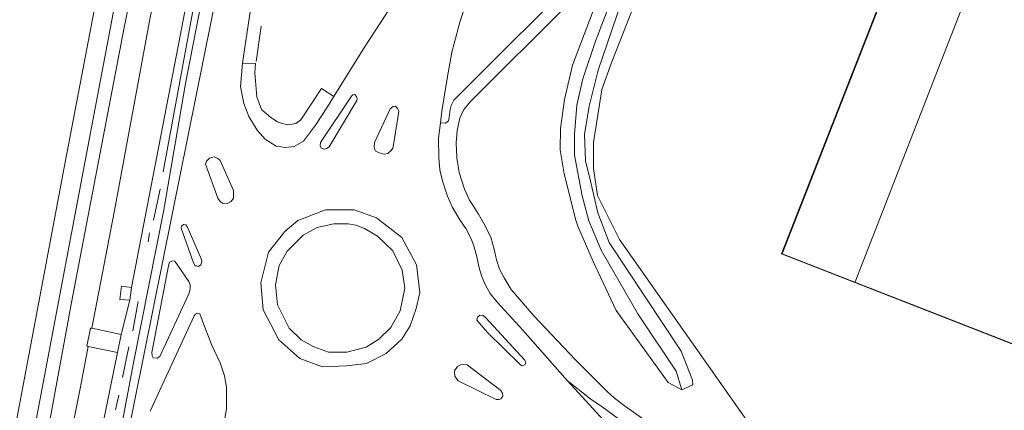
# Model space of a CAD drawing. Extents: x 176032 to 190000, y 318229 to 352878.
# Tile 53 of 184: x 177018 to 177123, y 319979 to 320021. Entities that reach past the tile are written whole.
import ezdxf

# ---------------------------------------------------------------- set-up
doc = ezdxf.new("R2010")
doc.units = 0
for name, color, linetype, lineweight in [('af-bs-haag', 253, 'haag', 18), ('af-bs-rasterhekwerk', 253, 'hekwerk', 18), ('bp-b5-grasland', 253, 'Continuous', 18), ('bp-b5-overig', 253, 'Continuous', 18), ('gw-bs-insteekwatergang', 253, 'Continuous', 18), ('gw-bs-kruinlijn', 253, 'Continuous', 18), ('gw-bs-teenlijn', 253, 'Continuous', 18), ('kd-bs-dakrand', 6, 'Continuous', 18), ('kd-bs-maaiveldlijn', 6, 'Continuous', 18), ('kd-bs-nok', 6, 'Continuous', 18), ('og-b5-bebouwing', 6, 'Continuous', 18), ('og-b5-bekleding', 253, 'Continuous', 18), ('og-b5-grond_ingericht', 253, 'Continuous', 18), ('og-b5-water', 253, 'Continuous', 18), ('og-bs-maaiveld', 253, 'Continuous', 18), ('og-bs-terreinafscheiding', 7, 'Continuous', 18), ('vh-b5-verh_soort', 253, 'Continuous', 18), ('wh-bs-greppel', 253, 'greppel', 18), ('wh-bs-waterlijn', 253, 'Continuous', 18)]:
    doc.layers.add(name, color=color, linetype=linetype, lineweight=lineweight)
doc.layers.add('viewports', color=7, linetype='Continuous')
doc.linetypes.add('greppel', pattern='A,25.5,-0.01,[14,RTW.shx,S=1,R=0,X=0,Y=0],1,[14,RTW.shx,S=1,R=0,X=0,Y=0],1,[14,RTW.shx,S=1,R=0,X=0,Y=0],1,[14,RTW.shx,S=1,R=0,X=0,Y=0],1,[14,RTW.shx,S=1,R=0,X=0,Y=0],0.5,-0.01', length=30.02)
doc.linetypes.add('haag', pattern='A,7,-1.5,[1,RTW.shx,S=0.75,R=45,X=0,Y=0],-1.5', length=10)
doc.linetypes.add('hekwerk', pattern='A,7,-1.5,[1,RTW.shx,S=0.75,R=0,X=0,Y=0],-1.5', length=10)

# ---------------------------------------------------------------- blocks, each defined once
blk = doc.blocks.new('x-ref dtb totaal grijs')
at = {"layer": 'af-bs-haag'}
for points in [[(177047.578, 320080.728, 46.988), (177043.166, 320059.262, 47.079), (177038.365, 320033.97, 46.941), (177033.007, 320004.867, 47.014)], [(177042.983, 320016.698, 46.954), (177043.531, 320020.473, 46.971)], [(177031.977, 319999.691, 47.261), (177032.696, 320003.001, 47.257)], [(177031.394, 319997.358, 47.257), (177031.544, 319998.308, 47.265)], [(177029.762, 319987.833, 47.261), (177030.338, 319990.966, 47.265)], [(177028.641, 319982.795, 47.265), (177029.348, 319986.11, 47.265)], [(177027.912, 319979.335, 47.287), (177028.254, 319980.912, 47.287)]]:
    blk.add_polyline3d(points, dxfattribs=at)
at = {"layer": 'af-bs-rasterhekwerk'}
blk.add_polyline3d([(177100.622, 320066.321, 46), (177091.807, 320043.982, 46.1), (177081.089, 320016.677, 46.382), (177080.018, 320013.709, 46.508), (177079.596, 320010.925, 46.503), (177079.125, 320008.034, 46.542), (177079.131, 320005.214, 46.577), (177079.563, 320002.343, 46.629), (177081.913, 319997.615, 46.676), (177104.402, 319965.65, 46.56), (177135.286, 319943.952, 46.378)], dxfattribs=at)
at = {"layer": 'bp-b5-grasland'}
for points in [[(177056.875, 320021.743, 47.07), (177054.602, 320018.247, 47.057), (177051.317, 320012.93, 47.085), (177049.981, 320013.814, 47.09), (177047.776, 320010.458, 47.053), (177047.222, 320010.037, 47.053), (177046.361, 320009.909, 47.056), (177045.783, 320010.052, 47.043), (177045.285, 320010.24, 47.085), (177044.561, 320010.688, 47.04), (177043.551, 320011.533, 47.039), (177043.046, 320012.921, 47.036), (177042.855, 320015.473, 47.027), (177042.92, 320016.486, 46.996), (177041.512, 320016.521, 47.006), (177042.746, 320024.7, 47.01)], [(177053.084, 320103.982, 47.083), (177049.3, 320084.511, 47.07), (177046.132, 320068.712, 47.118), (177042.667, 320050.331, 47.062), (177038.367, 320029.617, 47.066), (177035.422, 320014.331, 47.053), (177033.071, 320000.807, 47.04), (177029.823, 319984.38, 47.105), (177028.262, 319976.044, 47.114), (177025.68, 319962.272, 47.118), (177023.952, 319952.762, 47.109), (177021.275, 319939.311, 47.07), (177020.303, 319933.794, 47.101), (177019.622, 319930.335, 47.101), (177018.933, 319925.633, 47.105), (177018.211, 319921.837, 47.062), (177017.71, 319915.897, 47.027)], [(177013.448, 319902.352, 47.267), (177016.386, 319924.373, 46.849), (177016.653, 319926.03, 46.829), (177019.331, 319942.205, 46.85), (177022.256, 319956.682, 46.841), (177023.412, 319956.421, 47.17), (177023.578, 319957.157, 47.131), (177022.415, 319957.42, 46.906), (177028.13, 319985.493, 46.86), (177028.531, 319987.438, 46.83), (177029.431, 319991.096, 47.136), (177029.619, 319992.473, 47.174), (177034.842, 320019.432, 46.837), (177039.602, 320044.33, 46.802), (177039.96, 320046.229, 46.839), (177047.067, 320082.353, 46.802), (177047.948, 320082.134, 47.014), (177048.172, 320083.035, 47.006), (177047.23, 320083.27, 46.802), (177050.86, 320103.263, 46.871)], [(177009.064, 319913.217, 45.105), (177013.628, 319940.476, 45.156), (177018.624, 319965.948, 45.161), (177023.196, 319990.85, 45.195), (177028.841, 320020.331, 45.018), (177034.491, 320047.774, 45.018), (177039.661, 320077.329, 44.771), (177045.426, 320107.467, 44.849), (177051.413, 320137.594, 44.975), (177056.968, 320167.663, 44.992), (177066.478, 320214.428, 44.905), (177074.563, 320256.217, 45.027)], [(177048.018, 320103.87, 45.483), (177045.357, 320090.688, 45.468), (177044.092, 320084.051, 45.467), (177043.842, 320084.113, 45.226), (177043.618, 320083.211, 45.221), (177043.878, 320083.146, 45.466), (177038.145, 320052.853, 45.46), (177036.891, 320046.807, 45.453), (177036.809, 320046.823, 45.347), (177036.451, 320044.923, 45.351), (177036.529, 320044.908, 45.45), (177031.622, 320021.402, 45.421), (177027.81, 320000.722, 45.481), (177025.372, 319988.089, 45.484), (177025.221, 319988.12, 45.46), (177024.82, 319986.175, 45.408), (177024.995, 319986.139, 45.485), (177024.126, 319981.639, 45.486), (177020.76, 319964.919, 45.455)], [(177074.563, 320256.217, 45.027), (177066.478, 320214.428, 44.905), (177056.968, 320167.663, 44.992), (177051.413, 320137.594, 44.975), (177045.426, 320107.467, 44.849), (177039.661, 320077.329, 44.771), (177034.491, 320047.774, 45.018), (177028.841, 320020.331, 45.018), (177023.196, 319990.85, 45.195), (177018.624, 319965.948, 45.161), (177013.628, 319940.476, 45.156), (177009.064, 319913.217, 45.105)], [(177008.473, 319916.899, 44.581), (177012.972, 319943.297, 44.326), (177018.813, 319975.039, 44.352), (177024.187, 320003.575, 44.304), (177030.095, 320034.749, 44.356), (177036.557, 320067.126, 44.278), (177041.878, 320093.73, 44.222), (177046.802, 320119.442, 44.187), (177051.066, 320143.006, 44.174), (177054.075, 320159.796, 44.148), (177056.871, 320172.914, 44.33), (177062.728, 320203.007, 44.36), (177067.78, 320229.808, 44.412), (177073.51, 320257.382, 44.499)], [(177075.4, 320023.815, 46.694), (177067.537, 320015.906, 47.001), (177064.155, 320012.545, 47.036), (177063.888, 320011.992, 47.036), (177063.763, 320011.55, 47.036), (177063.674, 320010.69, 47.036), (177063.586, 320010.336, 47.036), (177063.26, 320010.096, 47.036), (177062.725, 320010.116, 47.02), (177062.887, 320011.364, 47.019), (177063.443, 320014.857, 47.057), (177063.959, 320017.706, 47.07), (177064.187, 320018.639, 47.07), (177064.82, 320020.907, 47.079), (177065.545, 320023.147, 47.07)], [(177091.807, 320043.982, 46.1), (177081.089, 320016.677, 46.382), (177080.018, 320013.709, 46.508), (177079.596, 320010.925, 46.503), (177079.125, 320008.034, 46.542), (177079.131, 320005.214, 46.577), (177079.563, 320002.343, 46.629), (177081.913, 319997.615, 46.676), (177104.402, 319965.65, 46.56)], [(177088.416, 319975.57, 46.399), (177082.551, 319979.686, 46.59), (177081.387, 319980.608, 46.59), (177080.566, 319981.33, 46.59), (177077.215, 319984.703, 46.78), (177072.745, 319989.431, 46.767), (177070.297, 319992.235, 47.066), (177069.552, 319993.506, 47.057), (177069.053, 319994.434, 47.057), (177068.733, 319995.431, 47.057), (177068.487, 319996.558, 47.057), (177068.113, 319997.845, 46.993), (177067.337, 319999.382, 47.079), (177066.795, 320000.319, 47.079), (177066.205, 320001.28, 47.079), (177065.843, 320001.832, 47.079), (177065.291, 320003.025, 47.079), (177064.728, 320004.791, 47.066), (177064.471, 320006.37, 47.066), (177064.398, 320007.974, 47.066), (177064.525, 320009.296, 47.079), (177064.8, 320010.613, 47.036), (177065.238, 320011.556, 47.023), (177065.973, 320012.443, 47.023), (177076.386, 320022.805, 46.59)], [(177086.884, 320038.563, 45.888), (177079.348, 320018.895, 45.819), (177077.996, 320014.848, 45.815), (177077.331, 320012.018, 45.815), (177077.101, 320008.898, 45.815), (177077.106, 320006.663, 45.815), (177077.922, 320002.292, 45.815), (177078.637, 319999.606, 45.841), (177079.955, 319996.451, 45.841), (177083.878, 319989.631, 45.833), (177088.003, 319983.48, 45.833), (177088.605, 319981.498, 46.242), (177087.139, 319982.29, 46.242), (177081.545, 319990.004, 46.422), (177079.091, 319995.262, 46.422), (177077.437, 319999.032, 46.34), (177077.23, 319999.701, 46.347), (177075.982, 320004.663, 46.36), (177075.566, 320007.237, 46.36), (177075.583, 320009.53, 46.36), (177076.018, 320012.608, 46.36), (177076.898, 320016.303, 46.56), (177080.532, 320025.929, 46.668)], [(177080.532, 320025.929, 46.668), (177076.898, 320016.303, 46.56), (177076.018, 320012.608, 46.36), (177075.583, 320009.53, 46.36), (177075.566, 320007.237, 46.36), (177075.982, 320004.663, 46.36), (177077.23, 319999.701, 46.347), (177077.437, 319999.032, 46.34), (177079.091, 319995.262, 46.422), (177081.545, 319990.004, 46.422), (177087.139, 319982.29, 46.242), (177088.605, 319981.498, 46.242), (177089.759, 319982.015, 46.201), (177089.758, 319982.529, 46.185), (177088.542, 319985.632, 46.112), (177080.806, 319997.295, 46.177), (177079.587, 320000.48, 46.297), (177078.839, 320003.731, 46.291), (177078.28, 320006.043, 46.291), (177078.183, 320008.882, 46.291), (177078.675, 320011.914, 46.291), (177079.638, 320015.754, 46.343), (177082.593, 320024.491, 46.365)], [(177082.593, 320024.491, 46.365), (177079.638, 320015.754, 46.343), (177078.675, 320011.914, 46.291), (177078.183, 320008.882, 46.291), (177078.28, 320006.043, 46.291), (177078.839, 320003.731, 46.291), (177079.587, 320000.48, 46.297), (177080.806, 319997.295, 46.177), (177088.542, 319985.632, 46.112), (177089.758, 319982.529, 46.185), (177089.759, 319982.015, 46.201), (177088.605, 319981.498, 46.242), (177088.003, 319983.48, 45.833), (177083.878, 319989.631, 45.833), (177079.955, 319996.451, 45.841), (177078.637, 319999.606, 45.841), (177077.922, 320002.292, 45.815), (177077.106, 320006.663, 45.815), (177077.101, 320008.898, 45.815), (177077.331, 320012.018, 45.815), (177077.996, 320014.848, 45.815), (177079.348, 320018.895, 45.819), (177086.884, 320038.563, 45.888)], [(177031.637, 319979.219, 47.079), (177036.338, 319989.409, 47.222), (177036.491, 319989.599, 47.222), (177036.705, 319989.71, 47.222), (177036.932, 319989.64, 47.222), (177037.221, 319988.84, 47.222), (177038.206, 319986.355, 47.226), (177039.129, 319984.398, 47.209), (177039.596, 319983.008, 47.2), (177039.808, 319981.786, 47.192), (177039.821, 319980.715, 47.192), (177039.819, 319979.469, 47.196), (177039.366, 319977.064, 47.2)]]:
    blk.add_polyline3d(points, dxfattribs=at)
for points in [[(177036.529, 320044.908, 45.45), (177039.602, 320044.33, 46.802), (177034.842, 320019.432, 46.837), (177029.619, 319992.473, 47.174), (177028.569, 319992.591, 47.161), (177028.386, 319991.189, 47.144), (177029.431, 319991.096, 47.136), (177028.531, 319987.438, 46.83), (177025.372, 319988.089, 45.484), (177027.81, 320000.722, 45.481), (177031.622, 320021.402, 45.421)], [(177031.785, 319985.502, 47.157), (177033.607, 319994.961, 47.122), (177033.703, 319995.19, 47.122), (177033.969, 319995.308, 47.122), (177034.268, 319995.281, 47.122), (177035.784, 319993.108, 47.122), (177035.911, 319992.765, 47.122), (177035.904, 319992.337, 47.122), (177035.774, 319991.795, 47.122), (177032.644, 319985.06, 47.122), (177032.376, 319984.881, 47.122), (177031.962, 319984.921, 47.122), (177031.844, 319985.126, 47.122)], [(177024.995, 319986.139, 45.485), (177028.13, 319985.493, 46.86), (177022.415, 319957.42, 46.906), (177019.491, 319958.08, 45.448), (177020.76, 319964.919, 45.455), (177024.126, 319981.639, 45.486)], [(177076.295, 319982.496, 46.607), (177078.838, 319980.494, 46.46), (177080.071, 319979.652, 46.447), (177083.693, 319976.996, 46.36), (177088.472, 319973.605, 46.356), (177099.85, 319965.511, 46.274), (177111.341, 319957.352, 46.239), (177133.937, 319941.424, 46.126), (177133.641, 319939.384, 46.075), (177112.986, 319953.987, 46.174), (177092.314, 319968.299, 46.271), (177086.787, 319972.247, 46.23), (177084.975, 319973.39, 46.222), (177083.223, 319975.144, 46.23), (177081.015, 319977.354, 46.347), (177077.927, 319980.756, 46.46)]]:
    blk.add_polyline3d(points, close=True, dxfattribs=at)
at = {"layer": 'bp-b5-overig'}
blk.add_polyline3d([(177052.683, 319985.515, 47.568), (177050.748, 319985.514, 47.551), (177049.179, 319986.091, 47.542), (177047.79, 319986.85, 47.547), (177046.509, 319988.103, 47.534), (177045.275, 319990.617, 47.625), (177045.037, 319992.756, 47.629), (177045.461, 319994.817, 47.616), (177046.295, 319996.352, 47.612), (177048.01, 319998.065, 47.56), (177049.503, 319998.882, 47.547), (177051.32, 319999.302, 47.538), (177052.828, 319999.298, 47.538), (177053.676, 319999.141, 47.473), (177054.604, 319998.798, 47.473), (177055.971, 319997.956, 47.452), (177057.637, 319996.386, 47.421), (177058.623, 319994.305, 47.365), (177058.906, 319992.402, 47.274), (177058.428, 319989.959, 47.274), (177057.419, 319988.182, 47.525), (177056.135, 319986.924, 47.521), (177054.784, 319986.05, 47.56)], close=True, dxfattribs=at)
at = {"layer": 'gw-bs-insteekwatergang'}
for points in [[(177077.437, 319999.032, 46.34), (177077.23, 319999.701, 46.347), (177075.982, 320004.663, 46.36), (177075.566, 320007.237, 46.36), (177075.583, 320009.53, 46.36), (177076.018, 320012.608, 46.36), (177076.898, 320016.303, 46.56), (177080.532, 320025.929, 46.668), (177087.526, 320042.836, 46.326), (177092, 320054.098, 46.347), (177093.745, 320058.54, 46.36), (177094.003, 320058.938, 46.36), (177094.451, 320059.192, 46.36), (177095.123, 320059.111, 46.36)], [(177090.05, 320043.177, 46.304), (177082.593, 320024.491, 46.365), (177079.638, 320015.754, 46.343), (177078.675, 320011.914, 46.291), (177078.183, 320008.882, 46.291), (177078.28, 320006.043, 46.291), (177078.839, 320003.731, 46.291), (177079.587, 320000.48, 46.297)], [(177077.437, 319999.032, 46.34), (177079.091, 319995.262, 46.422), (177081.545, 319990.004, 46.422), (177087.139, 319982.29, 46.242), (177088.605, 319981.498, 46.242), (177089.759, 319982.015, 46.201), (177089.758, 319982.529, 46.185), (177088.542, 319985.632, 46.112), (177080.806, 319997.295, 46.177), (177079.587, 320000.48, 46.297)]]:
    blk.add_polyline3d(points, dxfattribs=at)
at = {"layer": 'gw-bs-kruinlijn'}
for points in [[(177087.237, 320259.615, 47.459), (177086.987, 320258.99, 47.367), (177082.223, 320238.257, 47.405), (177075.75, 320206.593, 47.361), (177064.489, 320149.315, 47.301), (177052.259, 320087.802, 47.278), (177040.727, 320033.824, 47.202), (177033.982, 320000.305, 47.27), (177026.024, 319960.731, 47.072), (177018.211, 319921.837, 47.062), (177013.456, 319892.196, 47.168), (177007.832, 319856.359, 47.168), (177006.619, 319846.155, 47.123), (177003.51, 319799.516, 47.154), (177001.787, 319743.65, 47.184), (177001.619, 319716.029, 47.192), (177001.308, 319668.928, 47.168), (177002.297, 319646.859, 47.189), (177002.426, 319643.152, 47.181), (177002.354, 319622.512, 46.839), (177002.346, 319620.279, 46.802), (177003.086, 319610.045, 47.004)], [(176999.846, 319845.308, 45.036), (177001.402, 319858.18, 45.048), (177003.404, 319874.816, 45.061), (177005.559, 319891.59, 45.066), (177009.064, 319913.217, 45.105), (177013.628, 319940.476, 45.156), (177018.624, 319965.948, 45.161), (177023.196, 319990.85, 45.195), (177028.841, 320020.331, 45.018), (177034.491, 320047.774, 45.018), (177039.661, 320077.329, 44.771), (177045.426, 320107.467, 44.849), (177051.413, 320137.594, 44.975), (177056.968, 320167.663, 44.992), (177066.478, 320214.428, 44.905), (177074.563, 320256.217, 45.027)], [(177029.619, 319992.473, 47.174), (177034.842, 320019.432, 46.837), (177039.602, 320044.33, 46.802)], [(177028.531, 319987.438, 46.83), (177029.431, 319991.096, 47.136)], [(177022.415, 319957.42, 46.906), (177028.13, 319985.493, 46.86)]]:
    blk.add_polyline3d(points, dxfattribs=at)
at = {"layer": 'gw-bs-teenlijn'}
for points in [[(177025.372, 319988.089, 45.484), (177027.81, 320000.722, 45.481), (177031.622, 320021.402, 45.421), (177036.529, 320044.908, 45.45)], [(177019.491, 319958.08, 45.448), (177020.76, 319964.919, 45.455), (177024.126, 319981.639, 45.486), (177024.995, 319986.139, 45.485)]]:
    blk.add_polyline3d(points, dxfattribs=at)
at = {"layer": 'kd-bs-dakrand'}
blk.add_polyline3d([(177178.097, 320056.025, 51.02), (177147.328, 319977.329, 51.02), (177099.356, 319996.085, 50.747), (177130.125, 320074.781, 50.782), (177178.097, 320056.025, 51.02)], dxfattribs=at)
at = {"layer": 'kd-bs-maaiveldlijn'}
blk.add_polyline3d([(177178.162, 320056.053, 45.85), (177147.356, 319977.264, 45.85), (177099.291, 319996.057, 45.85), (177130.097, 320074.846, 45.85), (177178.162, 320056.053, 45.85)], dxfattribs=at)
at = {"layer": 'kd-bs-nok'}
blk.add_polyline3d([(177107.155, 319993.08, 53.508), (177137.793, 320071.716, 53.54)], dxfattribs=at)
at = {"layer": 'og-b5-bebouwing'}
for points in [[(177178.162, 320056.053, 45.85), (177147.356, 319977.264, 45.85), (177099.291, 319996.057, 45.85), (177130.097, 320074.846, 45.85)], [(177028.531, 319987.438, 46.83), (177028.13, 319985.493, 46.86), (177024.995, 319986.139, 45.485), (177024.82, 319986.175, 45.408), (177025.221, 319988.12, 45.46), (177025.372, 319988.089, 45.484)]]:
    blk.add_polyline3d(points, close=True, dxfattribs=at)
at = {"layer": 'og-b5-bekleding'}
for points in [[(177006.399, 319915.173, 44.009), (177009.924, 319938.305, 44.013), (177013.541, 319958.518, 44.039), (177018.623, 319985.221, 44.005), (177022.417, 320005.323, 44.039), (177026.363, 320026.119, 44.048), (177030.495, 320048.539, 44.039), (177034.719, 320068.146, 44.039), (177038.617, 320088.792, 44.035), (177043.547, 320114.963, 43.979), (177048.213, 320139.041, 43.961), (177048.325, 320140.58, 43.944), (177049.232, 320143.55, 43.944), (177049.908, 320146.124, 43.944), (177050.794, 320148.249, 43.957), (177050.95, 320149.016, 43.957), (177051.187, 320151.009, 43.957), (177054.63, 320173.59, 43.983), (177059.558, 320198.598, 43.996), (177063.059, 320217.081, 44.009), (177065.631, 320231.127, 44.031), (177070.446, 320254.374, 44.026)], [(177073.51, 320257.382, 44.499), (177067.78, 320229.808, 44.412), (177062.728, 320203.007, 44.36), (177056.871, 320172.914, 44.33), (177054.075, 320159.796, 44.148), (177051.066, 320143.006, 44.174), (177046.802, 320119.442, 44.187), (177041.878, 320093.73, 44.222), (177036.557, 320067.126, 44.278), (177030.095, 320034.749, 44.356), (177024.187, 320003.575, 44.304), (177018.813, 319975.039, 44.352), (177012.972, 319943.297, 44.326), (177008.473, 319916.899, 44.581)]]:
    blk.add_polyline3d(points, dxfattribs=at)
at = {"layer": 'og-b5-grond_ingericht'}
blk.add_polyline3d([(177207.179, 320183.058, 46), (177168.896, 320080.827, 46.014), (177178.358, 320056.047, 45.984), (177147.244, 319976.842, 46.04), (177135.286, 319943.952, 46.378), (177104.402, 319965.65, 46.56), (177081.913, 319997.615, 46.676), (177079.563, 320002.343, 46.629), (177079.131, 320005.214, 46.577), (177079.125, 320008.034, 46.542), (177079.596, 320010.925, 46.503), (177080.018, 320013.709, 46.508), (177081.089, 320016.677, 46.382), (177091.807, 320043.982, 46.1), (177100.622, 320066.321, 46), (177104.865, 320077.183, 46), (177109.712, 320090.893, 45.966), (177112.494, 320097.899, 45.947)], dxfattribs=at)
blk.add_polyline3d([(177178.162, 320056.053, 45.85), (177130.097, 320074.846, 45.85), (177099.291, 319996.057, 45.85), (177147.356, 319977.264, 45.85)], close=True, dxfattribs=at)
at = {"layer": 'og-b5-water'}
blk.add_polyline3d([(177070.446, 320254.374, 44.026), (177065.631, 320231.127, 44.031), (177063.059, 320217.081, 44.009), (177059.558, 320198.598, 43.996), (177054.63, 320173.59, 43.983), (177051.187, 320151.009, 43.957), (177050.95, 320149.016, 43.957), (177050.794, 320148.249, 43.957), (177049.908, 320146.124, 43.944), (177049.232, 320143.55, 43.944), (177048.325, 320140.58, 43.944), (177048.213, 320139.041, 43.961), (177043.547, 320114.963, 43.979), (177038.617, 320088.792, 44.035), (177034.719, 320068.146, 44.039), (177030.495, 320048.539, 44.039), (177026.363, 320026.119, 44.048), (177022.417, 320005.323, 44.039), (177018.623, 319985.221, 44.005), (177013.541, 319958.518, 44.039), (177009.924, 319938.305, 44.013), (177006.399, 319915.173, 44.009), (177003.56, 319897.157, 44.051), (176946.402, 319907.169, 44.009)], dxfattribs=at)
at = {"layer": 'og-bs-maaiveld'}
blk.add_polyline3d([(177028.531, 319987.438, 46.83), (177025.372, 319988.089, 45.484), (177025.221, 319988.12, 45.46), (177024.82, 319986.175, 45.408), (177024.995, 319986.139, 45.485), (177028.13, 319985.493, 46.86), (177028.531, 319987.438, 46.83)], dxfattribs=at)
at = {"layer": 'og-bs-terreinafscheiding'}
for points in [[(177053.084, 320103.982, 47.083), (177049.3, 320084.511, 47.07), (177046.132, 320068.712, 47.118), (177042.667, 320050.331, 47.062), (177038.367, 320029.617, 47.066), (177035.422, 320014.331, 47.053), (177033.071, 320000.807, 47.04), (177029.823, 319984.38, 47.105), (177028.262, 319976.044, 47.114), (177025.68, 319962.272, 47.118), (177023.952, 319952.762, 47.109), (177021.275, 319939.311, 47.07), (177020.303, 319933.794, 47.101), (177019.622, 319930.335, 47.101), (177018.933, 319925.633, 47.105), (177018.211, 319921.837, 47.062), (177017.71, 319915.897, 47.027)], [(177089.511, 320257.743, 47.269), (177084.65, 320237.312, 47.213), (177079.558, 320212.604, 47.192), (177076.269, 320195.828, 47.226), (177072.062, 320173.499, 47.257), (177067.816, 320152.041, 47.166), (177062.497, 320123.616, 47.032), (177058, 320101.895, 47.083), (177054.258, 320082.96, 47.07), (177052.199, 320072.342, 47.092), (177047.957, 320049.504, 47.075), (177042.746, 320024.7, 47.01), (177041.512, 320016.521, 47.006)], [(177073.51, 320257.382, 44.499), (177067.78, 320229.808, 44.412), (177062.728, 320203.007, 44.36), (177056.871, 320172.914, 44.33), (177054.075, 320159.796, 44.148), (177051.066, 320143.006, 44.174), (177046.802, 320119.442, 44.187), (177041.878, 320093.73, 44.222), (177036.557, 320067.126, 44.278), (177030.095, 320034.749, 44.356), (177024.187, 320003.575, 44.304), (177018.813, 319975.039, 44.352), (177012.972, 319943.297, 44.326), (177008.473, 319916.899, 44.581), (177004.437, 319890.528, 44.637)], [(177054.602, 320018.247, 47.057), (177056.875, 320021.743, 47.07), (177057.164, 320022.193, 47.07), (177057.474, 320022.729, 47.07), (177058.585, 320024.842, 47.092), (177058.785, 320025.331, 47.092), (177059.146, 320026.218, 47.092), (177063.331, 320036.589, 46.72), (177070.695, 320055.418, 46.746), (177077.2, 320070.77, 46.33), (177082.131, 320084.103, 46.252), (177086.45, 320095.124, 46.126)], [(177062.725, 320010.116, 47.02), (177063.26, 320010.096, 47.036), (177063.586, 320010.336, 47.036), (177063.674, 320010.69, 47.036), (177063.763, 320011.55, 47.036), (177063.888, 320011.992, 47.036), (177064.155, 320012.545, 47.036), (177067.537, 320015.906, 47.001), (177075.4, 320023.815, 46.694), (177075.678, 320024.097, 46.694), (177075.954, 320024.599, 46.694), (177082.536, 320041.086, 46.538), (177088.066, 320054.98, 46.118), (177093.684, 320069.103, 46.018), (177099.371, 320083.34, 46.005), (177103.38, 320093.336, 46.064)], [(177076.386, 320022.805, 46.59), (177065.973, 320012.443, 47.023), (177065.238, 320011.556, 47.023), (177064.8, 320010.613, 47.036), (177064.525, 320009.296, 47.079), (177064.398, 320007.974, 47.066), (177064.471, 320006.37, 47.066), (177064.728, 320004.791, 47.066), (177065.291, 320003.025, 47.079), (177065.843, 320001.832, 47.079), (177066.205, 320001.28, 47.079), (177066.795, 320000.319, 47.079), (177067.337, 319999.382, 47.079), (177068.113, 319997.845, 46.993), (177068.487, 319996.558, 47.057), (177068.733, 319995.431, 47.057), (177069.053, 319994.434, 47.057), (177069.552, 319993.506, 47.057), (177070.297, 319992.235, 47.066), (177072.745, 319989.431, 46.767), (177077.215, 319984.703, 46.78), (177080.566, 319981.33, 46.59), (177081.387, 319980.608, 46.59), (177082.551, 319979.686, 46.59), (177088.416, 319975.57, 46.399)], [(177062.725, 320010.116, 47.02), (177062.887, 320011.364, 47.019), (177063.443, 320014.857, 47.057), (177063.959, 320017.706, 47.07), (177064.187, 320018.639, 47.07), (177064.82, 320020.907, 47.079), (177065.545, 320023.147, 47.07), (177066.007, 320024.485, 47.053), (177069.677, 320033.05, 46.871), (177071.033, 320036.805, 46.876), (177077.814, 320053.575, 46.728), (177083.303, 320067.271, 46.248), (177092.492, 320090.452, 46.258)], [(177051.317, 320012.93, 47.085), (177054.602, 320018.247, 47.057)], [(177041.512, 320016.521, 47.006), (177041.309, 320014.026, 46.997), (177041.653, 320012.208, 46.997), (177042.2, 320010.788, 46.997), (177043.085, 320009.324, 46.988), (177043.945, 320008.362, 46.984), (177045.11, 320007.628, 47.019), (177046.135, 320007.462, 47.019), (177047.053, 320007.587, 47.019), (177048.045, 320008.144, 47.075), (177049.353, 320009.877, 47.096), (177050.638, 320011.831, 47.085), (177051.317, 320012.93, 47.085)], [(177051.317, 320012.93, 47.085), (177049.981, 320013.814, 47.09), (177047.776, 320010.458, 47.053), (177047.222, 320010.037, 47.053), (177046.361, 320009.909, 47.056), (177045.783, 320010.052, 47.043), (177045.285, 320010.24, 47.085), (177044.561, 320010.688, 47.04), (177043.551, 320011.533, 47.039), (177043.046, 320012.921, 47.036), (177042.855, 320015.473, 47.027), (177042.92, 320016.486, 46.996), (177041.512, 320016.521, 47.006)], [(177049.881, 320008.01, 47.135), (177053.186, 320012.965, 47.114), (177053.359, 320013.132, 47.114), (177053.564, 320013.169, 47.114), (177053.735, 320012.953, 47.114), (177053.802, 320012.721, 47.114), (177053.761, 320012.498, 47.114), (177050.79, 320007.53, 47.131), (177050.518, 320007.355, 47.127), (177050.261, 320007.313, 47.127), (177049.936, 320007.417, 47.07), (177049.849, 320007.642, 47.053), (177049.881, 320008.01, 47.135)], [(177057.696, 320007.77, 47.131), (177058.254, 320011.364, 47.101), (177058.145, 320011.669, 47.101), (177057.905, 320011.895, 47.101), (177057.664, 320011.868, 47.101), (177057.359, 320011.638, 47.101), (177057.176, 320011.226, 47.101), (177055.666, 320008.013, 47.096), (177055.621, 320007.533, 47.096), (177055.739, 320007.124, 47.096), (177056.148, 320006.916, 47.096), (177056.711, 320006.754, 47.096), (177057.104, 320006.826, 47.096), (177057.441, 320007.158, 47.101), (177057.617, 320007.394, 47.096), (177057.696, 320007.77, 47.131)], [(177076.295, 319982.496, 46.607), (177071.561, 319987.882, 46.694), (177068.806, 319990.898, 46.754), (177068.059, 319991.813, 46.754), (177067.561, 319992.702, 46.754), (177067.181, 319993.657, 46.776), (177066.922, 319994.425, 46.88), (177066.61, 319995.893, 46.906), (177066.303, 319996.917, 46.871), (177066.035, 319997.693, 46.871), (177065.443, 319998.807, 46.884), (177064.814, 319999.732, 46.902), (177063.983, 320001.102, 46.915), (177063.481, 320002.248, 46.967), (177062.969, 320003.754, 46.98), (177062.668, 320005.097, 46.98), (177062.541, 320006.416, 46.975), (177062.514, 320008.493, 46.993), (177062.725, 320010.116, 47.02)], [(177038.871, 320002.031, 47.075), (177037.569, 320005.697, 47.083), (177037.671, 320006.018, 47.083), (177037.97, 320006.337, 47.083), (177038.478, 320006.461, 47.114), (177038.863, 320006.297, 47.114), (177039.118, 320006.073, 47.114), (177040.544, 320002.849, 47.118), (177040.538, 320002.051, 47.118), (177040.314, 320001.668, 47.118), (177039.871, 320001.462, 47.118), (177039.361, 320001.499, 47.118), (177039.127, 320001.695, 47.114), (177038.871, 320002.031, 47.075)], [(177060.504, 319991.943, 47.089), (177060.17, 319994.88, 46.997), (177058.607, 319997.815, 46.997), (177055.893, 319999.936, 46.988), (177053.473, 320000.795, 47.161), (177050.42, 320000.789, 47.179), (177047.465, 319999.64, 47.222), (177046.047, 319998.482, 47.244), (177044.305, 319996.259, 47.27), (177043.479, 319992.954, 47.27), (177043.725, 319990.057, 47.231), (177045.427, 319986.842, 47.166), (177047.645, 319984.853, 47.144), (177050.075, 319983.953, 47.148), (177052.677, 319984.058, 47.148), (177054.806, 319984.315, 47.153), (177056.899, 319985.38, 47.148), (177058.607, 319986.934, 47.157), (177059.498, 319988.353, 47.109), (177060.134, 319990.212, 47.101), (177060.504, 319991.943, 47.089)], [(177036.277, 319995.104, 47.17), (177034.958, 319998.821, 47.187), (177034.99, 319999.042, 47.187), (177035.179, 319999.22, 47.187), (177035.45, 319999.173, 47.187), (177035.6, 319999.007, 47.187), (177037.108, 319995.456, 47.192), (177037.163, 319995.205, 47.192), (177037.045, 319994.904, 47.192), (177036.813, 319994.721, 47.192), (177036.595, 319994.77, 47.192), (177036.435, 319994.8, 47.192), (177036.277, 319995.104, 47.17)], [(177052.828, 319999.298, 47.538), (177051.32, 319999.302, 47.538), (177049.503, 319998.882, 47.547), (177048.01, 319998.065, 47.56), (177046.295, 319996.352, 47.612), (177045.461, 319994.817, 47.616), (177045.037, 319992.756, 47.629), (177045.275, 319990.617, 47.625), (177046.509, 319988.103, 47.534), (177047.79, 319986.85, 47.547), (177049.179, 319986.091, 47.542), (177050.748, 319985.514, 47.551), (177052.683, 319985.515, 47.568), (177054.784, 319986.05, 47.56), (177056.135, 319986.924, 47.521), (177057.419, 319988.182, 47.525), (177058.428, 319989.959, 47.274), (177058.906, 319992.402, 47.274), (177058.623, 319994.305, 47.365), (177057.637, 319996.386, 47.421), (177055.971, 319997.956, 47.452), (177054.604, 319998.798, 47.473), (177053.676, 319999.141, 47.473), (177052.828, 319999.298, 47.538)], [(177031.785, 319985.502, 47.157), (177033.607, 319994.961, 47.122), (177033.703, 319995.19, 47.122), (177033.969, 319995.308, 47.122), (177034.268, 319995.281, 47.122), (177035.784, 319993.108, 47.122), (177035.911, 319992.765, 47.122), (177035.904, 319992.337, 47.122), (177035.774, 319991.795, 47.122), (177032.644, 319985.06, 47.122), (177032.376, 319984.881, 47.122), (177031.962, 319984.921, 47.122), (177031.844, 319985.126, 47.122), (177031.785, 319985.502, 47.157)], [(177029.619, 319992.473, 47.174), (177028.569, 319992.591, 47.161), (177028.386, 319991.189, 47.144), (177029.431, 319991.096, 47.136)], [(177029.431, 319991.096, 47.136), (177029.619, 319992.473, 47.174)], [(177031.637, 319979.219, 47.079), (177036.338, 319989.409, 47.222), (177036.491, 319989.599, 47.222), (177036.705, 319989.71, 47.222), (177036.932, 319989.64, 47.222), (177037.221, 319988.84, 47.222), (177038.206, 319986.355, 47.226), (177039.129, 319984.398, 47.209), (177039.596, 319983.008, 47.2), (177039.808, 319981.786, 47.192), (177039.821, 319980.715, 47.192), (177039.819, 319979.469, 47.196), (177039.366, 319977.064, 47.2)], [(177067.774, 319987.652, 46.88), (177066.612, 319988.946, 46.91), (177066.704, 319989.287, 46.91), (177066.935, 319989.513, 46.91), (177067.325, 319989.478, 46.91), (177067.587, 319989.227, 46.91), (177071.773, 319984.681, 46.884), (177071.876, 319984.449, 46.884), (177071.81, 319984.189, 46.884), (177071.675, 319984.121, 46.884), (177071.444, 319984.079, 46.884), (177071.28, 319984.198, 46.871), (177067.774, 319987.652, 46.88)], [(177068.702, 319980.466, 46.902), (177064.621, 319982.47, 46.915), (177064.256, 319982.969, 46.88), (177064.25, 319983.517, 46.88), (177064.543, 319984.003, 46.88), (177064.946, 319984.217, 46.88), (177065.594, 319984.154, 46.88), (177069.199, 319981.434, 46.854), (177069.38, 319981.136, 46.828), (177069.399, 319980.794, 46.828), (177069.211, 319980.512, 46.828), (177068.998, 319980.437, 46.828), (177068.702, 319980.466, 46.902)], [(177133.641, 319939.384, 46.075), (177112.986, 319953.987, 46.174), (177092.314, 319968.299, 46.271), (177086.787, 319972.247, 46.23), (177084.975, 319973.39, 46.222), (177083.223, 319975.144, 46.23), (177081.015, 319977.354, 46.347), (177077.927, 319980.756, 46.46), (177076.295, 319982.496, 46.607)], [(177133.937, 319941.424, 46.126), (177111.341, 319957.352, 46.239), (177099.85, 319965.511, 46.274), (177088.472, 319973.605, 46.356), (177083.693, 319976.996, 46.36), (177080.071, 319979.652, 46.447), (177078.838, 319980.494, 46.46), (177076.295, 319982.496, 46.607)]]:
    blk.add_polyline3d(points, dxfattribs=at)
at = {"layer": 'vh-b5-verh_soort'}
for points in [[(177065.545, 320023.147, 47.07), (177064.82, 320020.907, 47.079), (177064.187, 320018.639, 47.07), (177063.959, 320017.706, 47.07), (177063.443, 320014.857, 47.057), (177062.887, 320011.364, 47.019), (177062.725, 320010.116, 47.02), (177062.514, 320008.493, 46.993), (177062.541, 320006.416, 46.975), (177062.668, 320005.097, 46.98), (177062.969, 320003.754, 46.98), (177063.481, 320002.248, 46.967), (177063.983, 320001.102, 46.915), (177064.814, 319999.732, 46.902), (177065.443, 319998.807, 46.884), (177066.035, 319997.693, 46.871), (177066.303, 319996.917, 46.871), (177066.61, 319995.893, 46.906), (177066.922, 319994.425, 46.88), (177067.181, 319993.657, 46.776), (177067.561, 319992.702, 46.754), (177068.059, 319991.813, 46.754), (177068.806, 319990.898, 46.754), (177071.561, 319987.882, 46.694), (177076.295, 319982.496, 46.607), (177077.927, 319980.756, 46.46), (177081.015, 319977.354, 46.347)], [(177017.71, 319915.897, 47.027), (177018.211, 319921.837, 47.062), (177018.933, 319925.633, 47.105), (177019.622, 319930.335, 47.101), (177020.303, 319933.794, 47.101), (177021.275, 319939.311, 47.07), (177023.952, 319952.762, 47.109), (177025.68, 319962.272, 47.118), (177028.262, 319976.044, 47.114), (177029.823, 319984.38, 47.105), (177033.071, 320000.807, 47.04), (177035.422, 320014.331, 47.053), (177038.367, 320029.617, 47.066), (177042.667, 320050.331, 47.062), (177046.132, 320068.712, 47.118), (177049.3, 320084.511, 47.07), (177053.084, 320103.982, 47.083)], [(177042.746, 320024.7, 47.01), (177041.512, 320016.521, 47.006), (177041.309, 320014.026, 46.997), (177041.653, 320012.208, 46.997), (177042.2, 320010.788, 46.997), (177043.085, 320009.324, 46.988), (177043.945, 320008.362, 46.984), (177045.11, 320007.628, 47.019), (177046.135, 320007.462, 47.019), (177047.053, 320007.587, 47.019), (177048.045, 320008.144, 47.075), (177049.353, 320009.877, 47.096), (177050.638, 320011.831, 47.085), (177051.317, 320012.93, 47.085), (177054.602, 320018.247, 47.057), (177056.875, 320021.743, 47.07)], [(177076.386, 320022.805, 46.59), (177065.973, 320012.443, 47.023), (177065.238, 320011.556, 47.023), (177064.8, 320010.613, 47.036), (177064.525, 320009.296, 47.079), (177064.398, 320007.974, 47.066), (177064.471, 320006.37, 47.066), (177064.728, 320004.791, 47.066), (177065.291, 320003.025, 47.079), (177065.843, 320001.832, 47.079), (177066.205, 320001.28, 47.079), (177066.795, 320000.319, 47.079), (177067.337, 319999.382, 47.079), (177068.113, 319997.845, 46.993), (177068.487, 319996.558, 47.057), (177068.733, 319995.431, 47.057), (177069.053, 319994.434, 47.057), (177069.552, 319993.506, 47.057), (177070.297, 319992.235, 47.066), (177072.745, 319989.431, 46.767), (177077.215, 319984.703, 46.78), (177080.566, 319981.33, 46.59), (177081.387, 319980.608, 46.59), (177082.551, 319979.686, 46.59), (177088.416, 319975.57, 46.399)], [(177083.693, 319976.996, 46.36), (177080.071, 319979.652, 46.447), (177078.838, 319980.494, 46.46), (177076.295, 319982.496, 46.607), (177071.561, 319987.882, 46.694), (177068.806, 319990.898, 46.754), (177068.059, 319991.813, 46.754), (177067.561, 319992.702, 46.754), (177067.181, 319993.657, 46.776), (177066.922, 319994.425, 46.88), (177066.61, 319995.893, 46.906), (177066.303, 319996.917, 46.871), (177066.035, 319997.693, 46.871), (177065.443, 319998.807, 46.884), (177064.814, 319999.732, 46.902), (177063.983, 320001.102, 46.915), (177063.481, 320002.248, 46.967), (177062.969, 320003.754, 46.98), (177062.668, 320005.097, 46.98), (177062.541, 320006.416, 46.975), (177062.514, 320008.493, 46.993), (177062.725, 320010.116, 47.02), (177063.26, 320010.096, 47.036), (177063.586, 320010.336, 47.036), (177063.674, 320010.69, 47.036), (177063.763, 320011.55, 47.036), (177063.888, 320011.992, 47.036), (177064.155, 320012.545, 47.036), (177067.537, 320015.906, 47.001), (177075.4, 320023.815, 46.694)], [(177039.366, 319977.064, 47.2), (177039.819, 319979.469, 47.196), (177039.821, 319980.715, 47.192), (177039.808, 319981.786, 47.192), (177039.596, 319983.008, 47.2), (177039.129, 319984.398, 47.209), (177038.206, 319986.355, 47.226), (177037.221, 319988.84, 47.222), (177036.932, 319989.64, 47.222), (177036.705, 319989.71, 47.222), (177036.491, 319989.599, 47.222), (177036.338, 319989.409, 47.222), (177031.637, 319979.219, 47.079)]]:
    blk.add_polyline3d(points, dxfattribs=at)
for points in [[(177045.783, 320010.052, 47.043), (177046.361, 320009.909, 47.056), (177047.222, 320010.037, 47.053), (177047.776, 320010.458, 47.053), (177049.981, 320013.814, 47.09), (177051.317, 320012.93, 47.085), (177050.638, 320011.831, 47.085), (177049.353, 320009.877, 47.096), (177048.045, 320008.144, 47.075), (177047.053, 320007.587, 47.019), (177046.135, 320007.462, 47.019), (177045.11, 320007.628, 47.019), (177043.945, 320008.362, 46.984), (177043.085, 320009.324, 46.988), (177042.2, 320010.788, 46.997), (177041.653, 320012.208, 46.997), (177041.309, 320014.026, 46.997), (177041.512, 320016.521, 47.006), (177042.92, 320016.486, 46.996), (177042.855, 320015.473, 47.027), (177043.046, 320012.921, 47.036), (177043.551, 320011.533, 47.039), (177044.561, 320010.688, 47.04), (177045.285, 320010.24, 47.085)], [(177049.936, 320007.417, 47.07), (177050.261, 320007.313, 47.127), (177050.518, 320007.355, 47.127), (177050.79, 320007.53, 47.131), (177053.761, 320012.498, 47.114), (177053.802, 320012.721, 47.114), (177053.735, 320012.953, 47.114), (177053.564, 320013.169, 47.114), (177053.359, 320013.132, 47.114), (177053.186, 320012.965, 47.114), (177049.881, 320008.01, 47.135), (177049.849, 320007.642, 47.053)], [(177049.881, 320008.01, 47.135), (177053.186, 320012.965, 47.114), (177053.359, 320013.132, 47.114), (177053.564, 320013.169, 47.114), (177053.735, 320012.953, 47.114), (177053.802, 320012.721, 47.114), (177053.761, 320012.498, 47.114), (177050.79, 320007.53, 47.131), (177050.518, 320007.355, 47.127), (177050.261, 320007.313, 47.127), (177049.936, 320007.417, 47.07), (177049.849, 320007.642, 47.053)], [(177055.621, 320007.533, 47.096), (177055.739, 320007.124, 47.096), (177056.148, 320006.916, 47.096), (177056.711, 320006.754, 47.096), (177057.104, 320006.826, 47.096), (177057.441, 320007.158, 47.101), (177057.617, 320007.394, 47.096), (177057.696, 320007.77, 47.131), (177058.254, 320011.364, 47.101), (177058.145, 320011.669, 47.101), (177057.905, 320011.895, 47.101), (177057.664, 320011.868, 47.101), (177057.359, 320011.638, 47.101), (177057.176, 320011.226, 47.101), (177055.666, 320008.013, 47.096)], [(177057.104, 320006.826, 47.096), (177056.711, 320006.754, 47.096), (177056.148, 320006.916, 47.096), (177055.739, 320007.124, 47.096), (177055.621, 320007.533, 47.096), (177055.666, 320008.013, 47.096), (177057.176, 320011.226, 47.101), (177057.359, 320011.638, 47.101), (177057.664, 320011.868, 47.101), (177057.905, 320011.895, 47.101), (177058.145, 320011.669, 47.101), (177058.254, 320011.364, 47.101), (177057.696, 320007.77, 47.131), (177057.617, 320007.394, 47.096), (177057.441, 320007.158, 47.101)], [(177039.361, 320001.499, 47.118), (177039.871, 320001.462, 47.118), (177040.314, 320001.668, 47.118), (177040.538, 320002.051, 47.118), (177040.544, 320002.849, 47.118), (177039.118, 320006.073, 47.114), (177038.863, 320006.297, 47.114), (177038.478, 320006.461, 47.114), (177037.97, 320006.337, 47.083), (177037.671, 320006.018, 47.083), (177037.569, 320005.697, 47.083), (177038.871, 320002.031, 47.075), (177039.127, 320001.695, 47.114)], [(177038.871, 320002.031, 47.075), (177037.569, 320005.697, 47.083), (177037.671, 320006.018, 47.083), (177037.97, 320006.337, 47.083), (177038.478, 320006.461, 47.114), (177038.863, 320006.297, 47.114), (177039.118, 320006.073, 47.114), (177040.544, 320002.849, 47.118), (177040.538, 320002.051, 47.118), (177040.314, 320001.668, 47.118), (177039.871, 320001.462, 47.118), (177039.361, 320001.499, 47.118), (177039.127, 320001.695, 47.114)], [(177047.465, 319999.64, 47.222), (177046.047, 319998.482, 47.244), (177044.305, 319996.259, 47.27), (177043.479, 319992.954, 47.27), (177043.725, 319990.057, 47.231), (177045.427, 319986.842, 47.166), (177047.645, 319984.853, 47.144), (177050.075, 319983.953, 47.148), (177052.677, 319984.058, 47.148), (177054.806, 319984.315, 47.153), (177056.899, 319985.38, 47.148), (177058.607, 319986.934, 47.157), (177059.498, 319988.353, 47.109), (177060.134, 319990.212, 47.101), (177060.504, 319991.943, 47.089), (177060.17, 319994.88, 46.997), (177058.607, 319997.815, 46.997), (177055.893, 319999.936, 46.988), (177053.473, 320000.795, 47.161), (177050.42, 320000.789, 47.179)], [(177055.893, 319999.936, 46.988), (177058.607, 319997.815, 46.997), (177060.17, 319994.88, 46.997), (177060.504, 319991.943, 47.089), (177060.134, 319990.212, 47.101), (177059.498, 319988.353, 47.109), (177058.607, 319986.934, 47.157), (177056.899, 319985.38, 47.148), (177054.806, 319984.315, 47.153), (177052.677, 319984.058, 47.148), (177050.075, 319983.953, 47.148), (177047.645, 319984.853, 47.144), (177045.427, 319986.842, 47.166), (177043.725, 319990.057, 47.231), (177043.479, 319992.954, 47.27), (177044.305, 319996.259, 47.27), (177046.047, 319998.482, 47.244), (177047.465, 319999.64, 47.222), (177050.42, 320000.789, 47.179), (177053.473, 320000.795, 47.161)], [(177036.595, 319994.77, 47.192), (177036.813, 319994.721, 47.192), (177037.045, 319994.904, 47.192), (177037.163, 319995.205, 47.192), (177037.108, 319995.456, 47.192), (177035.6, 319999.007, 47.187), (177035.45, 319999.173, 47.187), (177035.179, 319999.22, 47.187), (177034.99, 319999.042, 47.187), (177034.958, 319998.821, 47.187), (177036.277, 319995.104, 47.17), (177036.435, 319994.8, 47.192)], [(177036.277, 319995.104, 47.17), (177034.958, 319998.821, 47.187), (177034.99, 319999.042, 47.187), (177035.179, 319999.22, 47.187), (177035.45, 319999.173, 47.187), (177035.6, 319999.007, 47.187), (177037.108, 319995.456, 47.192), (177037.163, 319995.205, 47.192), (177037.045, 319994.904, 47.192), (177036.813, 319994.721, 47.192), (177036.595, 319994.77, 47.192), (177036.435, 319994.8, 47.192)], [(177049.179, 319986.091, 47.542), (177050.748, 319985.514, 47.551), (177052.683, 319985.515, 47.568), (177054.784, 319986.05, 47.56), (177056.135, 319986.924, 47.521), (177057.419, 319988.182, 47.525), (177058.428, 319989.959, 47.274), (177058.906, 319992.402, 47.274), (177058.623, 319994.305, 47.365), (177057.637, 319996.386, 47.421), (177055.971, 319997.956, 47.452), (177054.604, 319998.798, 47.473), (177053.676, 319999.141, 47.473), (177052.828, 319999.298, 47.538), (177051.32, 319999.302, 47.538), (177049.503, 319998.882, 47.547), (177048.01, 319998.065, 47.56), (177046.295, 319996.352, 47.612), (177045.461, 319994.817, 47.616), (177045.037, 319992.756, 47.629), (177045.275, 319990.617, 47.625), (177046.509, 319988.103, 47.534), (177047.79, 319986.85, 47.547)], [(177032.644, 319985.06, 47.122), (177035.774, 319991.795, 47.122), (177035.904, 319992.337, 47.122), (177035.911, 319992.765, 47.122), (177035.784, 319993.108, 47.122), (177034.268, 319995.281, 47.122), (177033.969, 319995.308, 47.122), (177033.703, 319995.19, 47.122), (177033.607, 319994.961, 47.122), (177031.785, 319985.502, 47.157), (177031.844, 319985.126, 47.122), (177031.962, 319984.921, 47.122), (177032.376, 319984.881, 47.122)], [(177029.619, 319992.473, 47.174), (177029.431, 319991.096, 47.136), (177028.386, 319991.189, 47.144), (177028.569, 319992.591, 47.161)], [(177067.774, 319987.652, 46.88), (177071.28, 319984.198, 46.871), (177071.444, 319984.079, 46.884), (177071.675, 319984.121, 46.884), (177071.81, 319984.189, 46.884), (177071.876, 319984.449, 46.884), (177071.773, 319984.681, 46.884), (177067.587, 319989.227, 46.91), (177067.325, 319989.478, 46.91), (177066.935, 319989.513, 46.91), (177066.704, 319989.287, 46.91), (177066.612, 319988.946, 46.91)], [(177067.774, 319987.652, 46.88), (177066.612, 319988.946, 46.91), (177066.704, 319989.287, 46.91), (177066.935, 319989.513, 46.91), (177067.325, 319989.478, 46.91), (177067.587, 319989.227, 46.91), (177071.773, 319984.681, 46.884), (177071.876, 319984.449, 46.884), (177071.81, 319984.189, 46.884), (177071.675, 319984.121, 46.884), (177071.444, 319984.079, 46.884), (177071.28, 319984.198, 46.871)], [(177065.594, 319984.154, 46.88), (177064.946, 319984.217, 46.88), (177064.543, 319984.003, 46.88), (177064.25, 319983.517, 46.88), (177064.256, 319982.969, 46.88), (177064.621, 319982.47, 46.915), (177068.702, 319980.466, 46.902), (177068.998, 319980.437, 46.828), (177069.211, 319980.512, 46.828), (177069.399, 319980.794, 46.828), (177069.38, 319981.136, 46.828), (177069.199, 319981.434, 46.854)], [(177068.702, 319980.466, 46.902), (177064.621, 319982.47, 46.915), (177064.256, 319982.969, 46.88), (177064.25, 319983.517, 46.88), (177064.543, 319984.003, 46.88), (177064.946, 319984.217, 46.88), (177065.594, 319984.154, 46.88), (177069.199, 319981.434, 46.854), (177069.38, 319981.136, 46.828), (177069.399, 319980.794, 46.828), (177069.211, 319980.512, 46.828), (177068.998, 319980.437, 46.828)]]:
    blk.add_polyline3d(points, close=True, dxfattribs=at)
at = {"layer": 'wh-bs-greppel'}
for points in [[(177094.051, 320056.639, 45.91), (177086.884, 320038.563, 45.888), (177079.348, 320018.895, 45.819), (177077.996, 320014.848, 45.815), (177077.331, 320012.018, 45.815), (177077.101, 320008.898, 45.815), (177077.106, 320006.663, 45.815), (177077.922, 320002.292, 45.815), (177078.637, 319999.606, 45.841)], [(177078.637, 319999.606, 45.841), (177079.955, 319996.451, 45.841), (177083.878, 319989.631, 45.833), (177088.003, 319983.48, 45.833)]]:
    blk.add_polyline3d(points, dxfattribs=at)
at = {"layer": 'wh-bs-waterlijn'}
blk.add_polyline3d([(177006.399, 319915.173, 44.009), (177009.924, 319938.305, 44.013), (177013.541, 319958.518, 44.039), (177018.623, 319985.221, 44.005), (177022.417, 320005.323, 44.039), (177026.363, 320026.119, 44.048), (177030.495, 320048.539, 44.039), (177034.719, 320068.146, 44.039), (177038.617, 320088.792, 44.035), (177043.547, 320114.963, 43.979), (177048.213, 320139.041, 43.961), (177048.325, 320140.58, 43.944), (177049.232, 320143.55, 43.944), (177049.908, 320146.124, 43.944), (177050.794, 320148.249, 43.957), (177050.95, 320149.016, 43.957), (177051.187, 320151.009, 43.957), (177054.63, 320173.59, 43.983), (177059.558, 320198.598, 43.996), (177063.059, 320217.081, 44.009), (177065.631, 320231.127, 44.031), (177070.446, 320254.374, 44.026)], dxfattribs=at)

msp = doc.modelspace()

# ---------------------------------------------------------------- block references
at = {"layer": 'viewports'}
msp.add_blockref('x-ref dtb totaal grijs', (0, 0), dxfattribs=at)

doc.saveas('drawing.dxf')
